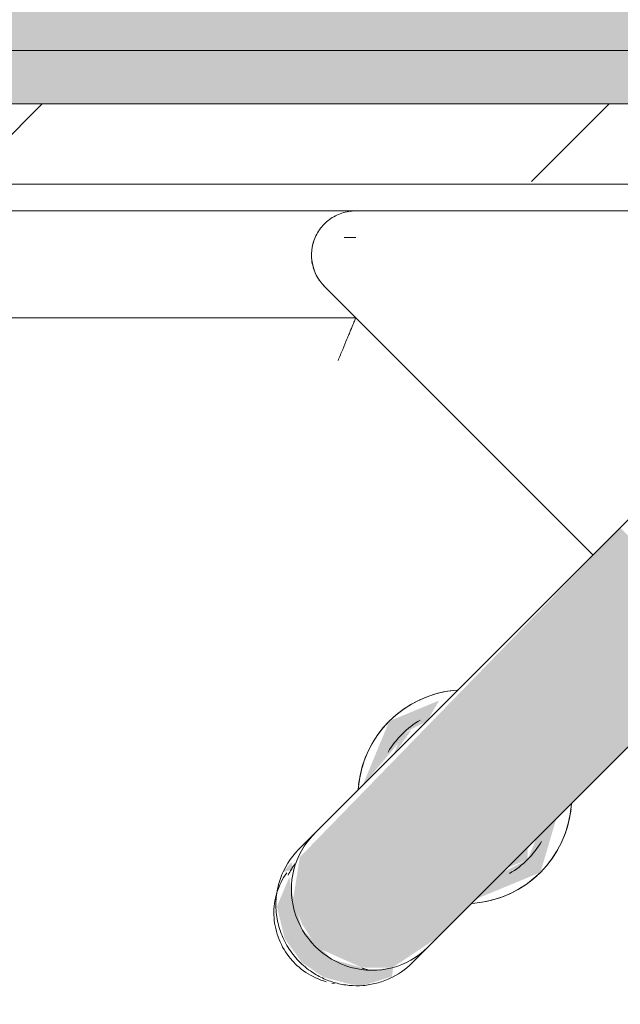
# Model space of a CAD drawing. Header units: millimetres. Extents: x -18260 to 188148, y -14086 to 2351883.
# Tile 132 of 256: x 3833 to 3945, y -2059 to -1875. Entities that reach past the tile are written whole.
import ezdxf

# ---------------------------------------------------------------- set-up
doc = ezdxf.new("R2010")
doc.units = ezdxf.units.MM
for name, color, linetype, lineweight in [('A-FLOR', 192, 'Continuous', 18), ('A-WALL', 113, 'Continuous', 18), ('A-WALL-PATT', 111, 'Continuous', 25), ('P-SANR-FIXT', 6, 'Continuous', 9)]:
    doc.layers.add(name, color=color, linetype=linetype, lineweight=lineweight)

# ---------------------------------------------------------------- blocks, each defined once
blk = doc.blocks.new('Blks_Banh_Lavatório de Canto com Barras - Único-3080981-PLANTA DE IMPERMEABILIZAÇÃO - TÉRREO')
at = {"layer": 'P-SANR-FIXT', "lineweight": 5}
h = blk.add_hatch(color=71, dxfattribs=at)
h.paths.add_polyline_path([(-11.49, 193.44), (-14.14, 188.41), (-13.08, 187.05), (-10.61, 190.3), (-3.88, 194.1), (4.02, 194.04), (10.61, 190.3), (12.62, 188.79), (10.35, 194.38), (5.05, 197.61), (-0.42, 198.48), (-5.2, 197.55), (-9.75, 194.88), (-11.29, 193.61)])
h.paths.add_polyline_path([(14.1, 189.01), (12.99, 187.26), (14.27, 186.63), (14.14, 188.41)])
for points in [[(-12.99, 187.26), (-15, 177.32), (-15, 98.86), (15, 98.86), (13.84, 184.83), (8.96, 191.53), (4.7, 193.37), (-0.44, 194.48), (-8.92, 191.24), (-12.62, 187.62)], [(0.44, 194.54), (0.44, 194.48), (1.81, 194.36)], [(-10.34, 190.5), (-8.91, 191.26), (-9.32, 191.26)], [(-15, 167.07), (-20, 155), (-15, 145.8), (-15, 151.15), (-16.6, 155), (-15, 160), (-15, 163.47)], [(15, 167.07), (15.88, 156.73), (16.6, 155), (15, 150), (16.13, 145.65), (20, 155), (16.18, 164.22)], [(-15, 158.85), (-16.6, 155), (-15, 153.4), (-15, 156.6)], [(15, 158.85), (15.88, 153.27), (16.6, 155), (15.06, 158.71)]]:
    blk.add_hatch(color=71, dxfattribs=at).paths.add_polyline_path(points)
at = {"layer": 'P-SANR-FIXT', "color": 133, "lineweight": 5}
for p, q in [((176.75, 205.03), (77.78, 106.07)), ((91.92, 91.92), (201.25, 201.25)), ((-7.03, 197.26), (-7.46, 196.96)), ((-15, 183.99), (-15, 179.92)), ((-15, 183.99), (-15, 179.86)), ((15, 179.92), (15, 183.99)), ((15, 179.86), (15, 183.99)), ((-15, 98.86), (-15, 179.92)), ((15, 179.92), (15, 98.86)), ((86.07, 106.07), (15, 106.07)), ((15, 98.86), (15, 82.77)), ((89.92, 97), (88.39, 95.46)), ((8.49, 8.49), (91.92, 91.92))]:
    blk.add_line(p, q, dxfattribs=at)
at = {"layer": 'P-SANR-FIXT', "color": 133, "lineweight": 5, "flags": 128}
for points in [[(0.44, 199.52), (-0.09, 199.51), (-0.62, 199.48), (-1.15, 199.43), (-1.67, 199.36), (-2.19, 199.26), (-2.71, 199.15), (-3.22, 199.02), (-3.72, 198.86), (-4.22, 198.69), (-4.71, 198.5), (-5.2, 198.29), (-5.67, 198.06), (-6.13, 197.81)], [(13.51, 188.62), (13.42, 189.13), (13.3, 189.64), (13.16, 190.14), (13.01, 190.63), (12.83, 191.12), (12.63, 191.61), (12.42, 192.08), (12.18, 192.55), (11.93, 193), (11.65, 193.45), (11.36, 193.88), (11.05, 194.3), (10.73, 194.71), (10.39, 195.11), (10.03, 195.49), (9.66, 195.86), (9.27, 196.22), (8.87, 196.55), (8.45, 196.88), (8.02, 197.18), (7.58, 197.47), (7.13, 197.74), (6.67, 197.99), (6.2, 198.23), (5.72, 198.44), (5.23, 198.64), (4.73, 198.82), (4.23, 198.98), (3.72, 199.12), (3.2, 199.24), (2.68, 199.33), (2.16, 199.41), (1.64, 199.47), (1.11, 199.5), (0.58, 199.52), (0.44, 199.52)], [(91.92, 91.92), (92.15, 92.16), (92.37, 92.41), (92.58, 92.67), (92.78, 92.93), (92.97, 93.2), (93.15, 93.48), (93.31, 93.77), (93.47, 94.06), (93.61, 94.36), (93.74, 94.67), (93.86, 94.98), (93.97, 95.29), (94.06, 95.61), (94.14, 95.93), (94.21, 96.25), (94.26, 96.58), (94.3, 96.91), (94.33, 97.24), (94.35, 97.57), (94.35, 97.9), (94.34, 98.23), (94.31, 98.56), (94.28, 98.89), (94.22, 99.22), (94.16, 99.55), (94.08, 99.87), (93.99, 100.19), (93.89, 100.5), (93.78, 100.81), (93.65, 101.12), (93.51, 101.42), (93.36, 101.71), (93.19, 102), (93.02, 102.28), (92.83, 102.56), (92.64, 102.83), (92.43, 103.08), (92.21, 103.33), (91.99, 103.58), (91.75, 103.81), (91.5, 104.03), (91.25, 104.24), (90.99, 104.45), (90.72, 104.64), (90.44, 104.82), (90.15, 104.99), (89.86, 105.14), (89.57, 105.29), (89.26, 105.42), (88.95, 105.55), (88.64, 105.66), (88.33, 105.75), (88, 105.84), (87.68, 105.91), (87.35, 105.97), (87.03, 106.01), (86.7, 106.04), (86.37, 106.06), (86.07, 106.07)]]:
    blk.add_lwpolyline(points, dxfattribs=at)
at = {"layer": 'P-SANR-FIXT', "color": 133, "lineweight": 5}
for centre, radius, start, end in [((0, 155), 20, 139.0486, 220.9514), ((0, 155), 20, 319.0486, 40.9514), ((0, 155), 20, 141.5901, 218.4099), ((0, 155), 20, 321.5901, 38.4099), ((0, 155), 16.6, 165.2276, 194.7724), ((0, 155), 16.6, 345.2276, 14.7724), ((86.07, 97.78), 8.28, 21.6438, 90)]:
    blk.add_arc(centre, radius, start, end, dxfattribs=at)
for centre, major_axis, start_param, end_param in [((0, 179.92), (15, 0), 0, 3.141593), ((0.44, 184.67), (13.24, 0), 0.127847, 0.318742)]:
    blk.add_ellipse(centre, major_axis=major_axis, ratio=0.978148, start_param=start_param, end_param=end_param, dxfattribs=at)
for points, knots in [([(-15, 183.99), (-14.98, 185.76), (-14.55, 188.25), (-13.05, 191.37), (-11.56, 193.48), (-9.69, 195.3), (-7.54, 196.8), (-5.15, 197.88), (-2.41, 198.62), (0.67, 198.8), (3.88, 198.33), (6.5, 197.33), (8.33, 196.25), (9.66, 195.27), (10.87, 194.16), (12.26, 192.57), (14.3, 189.27), (14.98, 186.21), (15, 183.99)], [0, 0, 0, 0, 0.111111, 0.166667, 0.222222, 0.277778, 0.333333, 0.388889, 0.444444, 0.513889, 0.583333, 0.652778, 0.6875, 0.722222, 0.756944, 0.791667, 0.861111, 1, 1, 1, 1]), ([(74.47, 114.07), (74.76, 113.37), (75.33, 111.97), (76.01, 110.35), (76.49, 109.18), (76.93, 108.13), (77.37, 107.06), (77.71, 106.25), (77.78, 106.07), (77.78, 106.07)], [-1, -1, -1, -1, -0.833333, -0.666667, -0.583333, -0.5, -0.333333, -0.166667, 0, 0, 0, 0])]:
    blk.add_open_spline(points, degree=3, knots=knots, dxfattribs=at)
blk = doc.blocks.new('BE-PMSa-MOD-ARQ-CONEXAODOFUTURO-EX-000-R_rvt-1-PLANTA DE IMPERMEABILIZAÇÃO - TÉRREO')
at = {"layer": 'A-WALL', "lineweight": 5}
h = blk.add_hatch(color=9, dxfattribs=at)
h.paths.add_polyline_path([(3518.43, -1890.84), (4056.39, -1890.84), (4056.39, -1880.84), (3164.38, -1880.84), (3164.38, -1890.84), (3371.01, -1890.84)])
h.paths.add_polyline_path([(2244.38, -1890.84), (2244.38, -1880.84), (2134.38, -1880.84), (2134.38, -1890.84), (2211.39, -1890.84)])
at = {"layer": 'A-WALL-PATT', "lineweight": 5}
h = blk.add_hatch(color=57, dxfattribs=at)
h.paths.add_polyline_path([(3371.01, -1880.84), (4101.39, -1880.84), (4101.39, -1790.84), (3164.38, -1790.84), (3164.38, -1880.84)])
h.paths.add_polyline_path([(2211.39, -1880.84), (2244.38, -1880.84), (2244.38, -1790.84), (2119.38, -1790.84), (2119.38, -1880.84), (2191.67, -1880.84)])
h = blk.add_hatch(dxfattribs=at)
h.set_pattern_fill('FP_14', color=252, style=0, pattern_type=2)
h.set_pattern_definition([(45, (0, 0), (-53.033, 53.033), [])])
h.paths.add_polyline_path([(2184.38, -1905.84), (2244.38, -1905.84), (2244.38, -1890.84), (2134.38, -1890.84), (2134.38, -1905.84), (2144.38, -1905.84)])
h.paths.add_polyline_path([(3164.38, -1905.84), (4036.39, -1905.28), (4036.39, -1890.84), (3164.38, -1890.84)])
at = {"layer": 'A-WALL', "color": 90, "lineweight": 5}
for p, q in [((4056.39, -1880.84), (3164.38, -1880.84)), ((4036.39, -1890.84), (3164.38, -1890.84))]:
    blk.add_line(p, q, dxfattribs=at)
at = {"layer": 'A-WALL', "color": 130, "lineweight": 9}
blk.add_line((3224.38, -1905.84), (4026.39, -1905.84), dxfattribs=at)
at = {"layer": 'P-SANR-FIXT', "color": 250, "lineweight": 5, "rotation": 134.9999999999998}
blk.add_blockref('Blks_Banh_Lavatório de Canto com Barras - Único-3080981-PLANTA DE IMPERMEABILIZAÇÃO - TÉRREO', (4025.41, -1910.84), dxfattribs=at)

msp = doc.modelspace()

# ---------------------------------------------------------------- hatches: boundary and pattern name
at = {"layer": 'A-FLOR'}
h = msp.add_hatch(dxfattribs=at)
h.set_pattern_fill('FP_1', color=1, style=0, pattern_type=2)
h.set_pattern_definition([(45, (0, 0), (-251.447, 251.447), []), (45, (0, 381), (-251.447, 251.447), [])])
h.paths.add_polyline_path([(2707.632, -3730.841), (3761.385, -3730.841), (3761.385, -3435.841), (4026.385, -3435.841), (4025.239, -2195.446), (4020.409, -2195.446), (4019.352, -2199.92), (4016.406, -2203.448), (4012.192, -2205.286), (4009.883, -2205.432), (4009.628, -2210.255), (3954.338, -2202.234), (3910.631, -2187.661), (3894.412, -2180.319), (3866.874, -2165.039), (3850.299, -2153.946), (3813.265, -2122.959), (3785.924, -2090.792), (3774.478, -2074.478), (3751.363, -2032.903), (3737.647, -1994.099), (3732.054, -1971.86), (3727.251, -1940.603), (3726.509, -1926.594), (3730.818, -1926.367), (3731.637, -1921.844), (3734.394, -1918.165), (3738.505, -1916.109), (3740.804, -1915.841), (3740.804, -1910.841), (4017.158, -1911.914), (4020.171, -1913.529), (4024.689, -1920.579), (4025.409, -1923.199), (4026.385, -1905.841), (3224.383, -1905.841), (3224.383, -1920.841), (3154.383, -1920.841), (3154.383, -1905.841), (2254.383, -1905.841), (2254.383, -1920.841), (2184.383, -1920.841), (2184.383, -1905.841), (2144.383, -1905.841), (2144.383, -1998.842), (2026.385, -1998.842), (2026.385, -3730.841), (2633.923, -3730.841)])
h.paths.add_polyline_path([(2837.468, -3720.199), (2499.975, -3719.541), (2494.489, -3717.267), (2492.42, -3712.79), (2491.561, -3710.196), (2492.243, -3584.991), (2499.088, -3575.333), (2502.562, -3572.773), (2504.798, -3571.505), (2506.418, -3570.852), (2510.74, -3570.507), (2512.515, -3570.166), (2521.441, -3570.166), (2501.618, -3517.052), (2489.7, -3472.324), (2481.167, -3423.51), (2477.216, -3377.271), (2477.462, -3326.766), (2481.469, -3281.814), (2490.597, -3232.052), (2501.067, -3192.607), (2516.72, -3157.063), (2527.207, -3140.692), (2539.204, -3125.82), (2550.201, -3114.501), (2567.693, -3100.207), (2588.578, -3087.082), (2607.297, -3078.174), (2634.186, -3070.142), (2655.701, -3066.609), (2675.355, -3065.551), (2696.755, -3066.906), (2725.435, -3073.212), (2746.538, -3080.95), (2767.753, -3091.915), (2785.351, -3103.81), (2805.295, -3122.191), (2820.564, -3140.692), (2831.05, -3157.063), (2836.639, -3167.775), (2849.033, -3200.646), (2859.504, -3241.889), (2867.676, -3293.809), (2870.43, -3327.704), (2870.567, -3377.043), (2866.363, -3424.918), (2857.679, -3473.653), (2845.635, -3518.478), (2827.394, -3567.576), (2827.394, -3570.166), (2841.919, -3570.67), (2843.767, -3572.155), (2847.732, -3573.145), (2853.098, -3577.693), (2852.296, -3577.693), (2854.693, -3580.682), (2856.12, -3583.314), (2857.459, -3590.158), (2856.584, -3712.859), (2854.527, -3717.271), (2852.454, -3718.86), (2847.456, -3720.199)])
h.paths.add_polyline_path([(2823.616, -3570.166), (2824.797, -3570.166), (2834.555, -3546.103), (2832.269, -3549.119), (2824.407, -3568.242)])
h.paths.add_polyline_path([(2523.365, -3570.166), (2523.723, -3570.166), (2522.962, -3570.166)])
h.paths.add_polyline_path([(2843.964, -3519.435), (2848.338, -3504.694), (2857.903, -3467.462), (2857.679, -3462.755), (2844.346, -3517.859)])
h.paths.add_polyline_path([(2863.307, -3435.901), (2866.602, -3410.105), (2863.413, -3434.653)])
h.paths.add_polyline_path([(2869.42, -3351.477), (2868.384, -3318.449), (2866.433, -3307.539), (2869.419, -3351.469)])
h.paths.add_polyline_path([(2862.888, -3269.245), (2854.471, -3226.482), (2853.512, -3227.412), (2861.584, -3263.425)])
h.paths.add_polyline_path([(4015.409, -2340.841), (4013.496, -2338.526), (4013.428, -2337.623), (4012.089, -2334.877), (4011.584, -2334.434), (4011.584, -2329.707), (4010.941, -2324.418), (4011.783, -2291.351), (4012.089, -2290.391), (4012.358, -2286.57), (4013.345, -2285.023), (4013.496, -2283.265), (4012.061, -2282.743), (4015.409, -2280.841), (4025.409, -2280.841), (4025.409, -2340.841)])
h.paths.add_polyline_path([(4009.412, -2331.689), (4000.409, -2326.691), (3926.404, -2326.28), (3924.096, -2325.141), (3921.547, -2325.084), (3913.063, -2316.601), (3912.539, -2308.049), (3913.205, -2304.909), (3919.714, -2298.73), (3920.199, -2298.469), (3922.347, -2296.427), (3934.523, -2295.56), (3945.698, -2294.997), (3970.923, -2295.03), (4000.873, -2293.974), (4009.412, -2289.993), (4009.412, -2329.698)])
h.paths.add_polyline_path([(4020.36, -2202.613), (4020.36, -2199.322), (4021.978, -2198.362), (4022.873, -2200.858), (4021.703, -2203.32), (4020.409, -2202.638)])
h.paths.add_polyline_path([(4017.042, -2205.761), (4018.085, -2201.856), (4020.141, -2203.595), (4019.352, -2205.372), (4017.831, -2205.628)])
h.paths.add_polyline_path([(4014.834, -2208.263), (4012.712, -2207.153), (4014.406, -2204.612), (4017.684, -2207.153), (4017.042, -2207.68), (4016.406, -2207.848)])
h.paths.add_polyline_path([(3995.492, -2194.266), (3995.946, -2193.107), (3995.577, -2193.457), (3995.497, -2194.22)])
h.paths.add_polyline_path([(3995.946, -2189.96), (4003.666, -2186.964), (4005.136, -2180.841), (4004.246, -2181.338), (4002.721, -2186.964), (4000.053, -2187.927), (3990.821, -2188.228), (3995.999, -2189.463)])
h.paths.add_polyline_path([(3996.437, -2185.316), (3997.409, -2181.229), (3996.856, -2181.338), (3996.639, -2183.397)])
h.paths.add_polyline_path([(4010.024, -2184.042), (4009.296, -2180.841), (4009.296, -2181.48), (4009.883, -2183.545)])
h.paths.add_polyline_path([(4015.919, -2049.037), (4016.863, -2047.752), (4014.84, -2048.495), (4015.068, -2048.609)])
h.paths.add_polyline_path([(4019.144, -2045.717), (4020.409, -2040.841), (4019.144, -2041.21), (4014.084, -2043.882), (4018.783, -2045.586)])
h.paths.add_polyline_path([(3929.95, -2034.585), (3934.401, -2027.369), (3935.623, -2021.84), (3933.824, -2025.231), (3930.947, -2032.177)])
h.paths.add_polyline_path([(3917.205, -2040.259), (3920.984, -2039.761), (3927.542, -2036.432), (3925.807, -2036.3), (3917.702, -2039.761)])
h.paths.add_polyline_path([(3625.409, -2024.724), (3614.061, -2019.661), (3613.231, -2017.174), (3610.939, -2014.431), (3610.24, -2010.193), (3609.79, -2009.616), (3609.587, -1982.648), (3608.542, -1935.377), (3604.561, -1926.838), (3646.257, -1926.838), (3641.259, -1937.557), (3640.551, -2009.121), (3639.169, -2014.591), (3637.493, -2016.353), (3636.709, -2018.975), (3628.201, -2023.711)])
h.paths.add_polyline_path([(3901.665, -2006.3), (3914.41, -2000.626), (3910.631, -2001.124), (3904.072, -2004.453)])
h.paths.add_polyline_path([(3895.991, -2019.045), (3896.665, -2018.371), (3899.212, -2009.498), (3898.487, -2010.443), (3896.489, -2015.266)])
h.paths.add_polyline_path([(3750.706, -1958.521), (3748.05, -1939.851), (3749.619, -1933.184), (3750.938, -1932.745), (3755.446, -1930.841), (3755.003, -1930.346), (3748.026, -1934.09), (3746.96, -1941.078), (3749.791, -1954.26)])
h.paths.add_polyline_path([(3741.988, -1940.796), (3742.846, -1939.591), (3742.034, -1937.564), (3741.99, -1940.66)])
h.paths.add_polyline_path([(3750.938, -1939.851), (3755.446, -1938.841), (3754.916, -1939.011), (3751.898, -1939.648)])
h.paths.add_polyline_path([(3755.446, -1927.135), (3755.446, -1925.841), (3754.804, -1926.954)])
h.paths.add_polyline_path([(3625.869, -1925.388), (3601.138, -1923.892), (3599.042, -1922.857), (3597.833, -1922.754), (3597.226, -1924.038), (3595.409, -1920.841), (3595.409, -1910.841), (3655.409, -1910.841), (3655.409, -1920.841), (3653.09, -1922.745), (3652.544, -1922.791), (3649.445, -1924.161), (3649.002, -1924.666), (3644.525, -1924.586), (3638.876, -1925.309), (3628.087, -1925.381)])
h.paths.add_polyline_path([(3889.681, -1924.854), (3889.84, -1923.083), (3889.64, -1924.474)])
h.paths.add_polyline_path([(3889.551, -1924.983), (3889.468, -1923.87), (3887.755, -1916.208), (3888.135, -1922.166), (3889.486, -1924.854)])
h.paths.add_polyline_path([(3729.097, -1923.538), (3728.235, -1920.477), (3729.097, -1918.566), (3730.983, -1920.342), (3730.818, -1922.391), (3730.489, -1922.61)])
h.paths.add_polyline_path([(3892.368, -1922.166), (3893.352, -1921.182), (3894.434, -1915.841), (3891.451, -1916.676), (3890.664, -1917.467), (3891.451, -1919.638)])
h.paths.add_polyline_path([(3732.802, -1919.844), (3730.665, -1918.165), (3730.947, -1916.49), (3733.424, -1916.898), (3732.936, -1919.208)])
h.paths.add_polyline_path([(3736.33, -1916.898), (3732.93, -1914.547), (3733.637, -1913.94), (3735.855, -1913.341), (3737.725, -1914.547), (3736.671, -1916.322)])

# ---------------------------------------------------------------- block references
at = {"lineweight": 5}
msp.add_blockref('BE-PMSa-MOD-ARQ-CONEXAODOFUTURO-EX-000-R_rvt-1-PLANTA DE IMPERMEABILIZAÇÃO - TÉRREO', (0, 0), dxfattribs=at)

doc.saveas('drawing.dxf')
